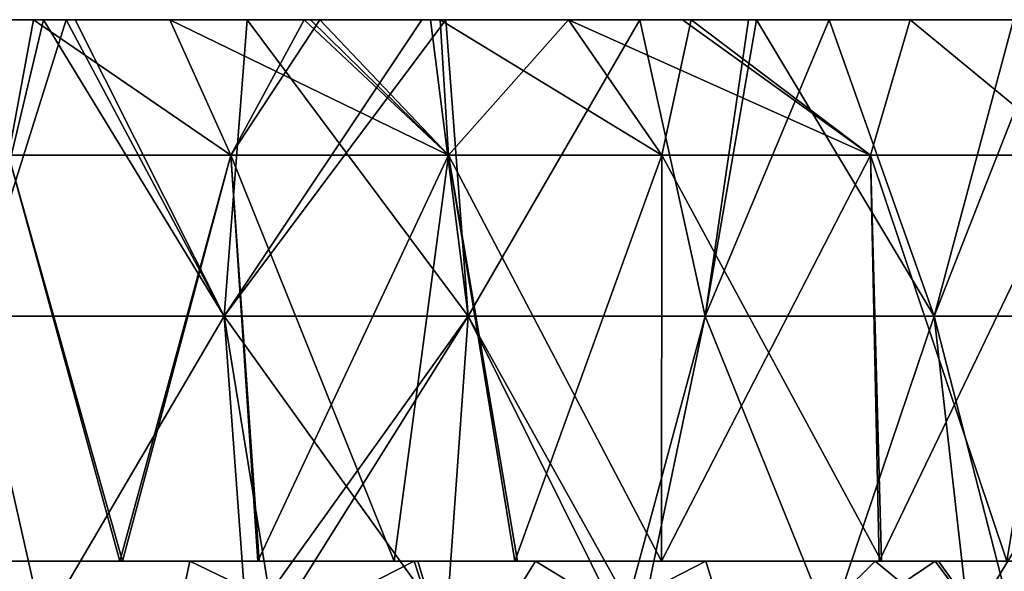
# Model space of a CAD drawing. Header units: inches. Extents: x -3.56 to 3.56, y -0.38 to 0.62.
# Tile 212 of 256: x 1.82 to 2.05, y 0.5 to 0.62. Entities that reach past the tile are written whole.
import ezdxf

# ---------------------------------------------------------------- set-up
doc = ezdxf.new("R2010")
doc.units = ezdxf.units.IN
doc.header["$LTSCALE"] = 65.185185
doc.header["$MEASUREMENT"] = 0
for name, color, linetype in [('1', 7, 'CONTINUOUS'), ('16', 7, 'CONTINUOUS'), ('17', 7, 'CONTINUOUS'), ('2', 7, 'CONTINUOUS'), ('3', 7, 'CONTINUOUS'), ('4', 7, 'CONTINUOUS'), ('5', 7, 'CONTINUOUS'), ('6', 7, 'CONTINUOUS'), ('7', 7, 'CONTINUOUS')]:
    doc.layers.add(name, color=color, linetype=linetype)

msp = doc.modelspace()

# ---------------------------------------------------------------- linework, layer by layer
at = {"layer": '1', "color": 13, "linetype": 'Continuous', "true_color": 0xd67263}
for points in [[(1.75062, 0.5, -2.60287), (1.75725, 0.5, -2.52279), (1.82631, 0.5, -2.60287), (1.75062, 0.5, -2.60287)], [(1.75062, 0.5, -2.60287), (1.82631, 0.5, -2.60287), (1.8035, 0.5, -2.68295), (1.75062, 0.5, -2.60287)], [(1.7515, 0.5, 2.60233), (1.80444, 0.5, 2.68241), (1.82716, 0.5, 2.60233), (1.7515, 0.5, 2.60233)], [(1.7515, 0.5, 2.60233), (1.82716, 0.5, 2.60233), (1.75808, 0.5, 2.52225), (1.7515, 0.5, 2.60233)], [(1.83476, 0.5, 2.84257), (1.75674, 0.5, 2.84257), (1.80457, 0.5, 2.92265), (1.83476, 0.5, 2.84257)], [(1.75674, 0.5, 2.84257), (1.83476, 0.5, 2.84257), (1.79036, 0.5, 2.76249), (1.75674, 0.5, 2.84257)], [(1.75725, 0.5, -2.52279), (1.82373, 0.5, -2.44271), (1.83303, 0.5, -2.52279), (1.75725, 0.5, -2.52279)], [(1.75725, 0.5, -2.52279), (1.83303, 0.5, -2.52279), (1.82631, 0.5, -2.60287), (1.75725, 0.5, -2.52279)], [(1.75808, 0.5, 2.52225), (1.82716, 0.5, 2.60233), (1.83383, 0.5, 2.52225), (1.75808, 0.5, 2.52225)], [(1.75808, 0.5, 2.52225), (1.83383, 0.5, 2.52225), (1.82448, 0.5, 2.44217), (1.75808, 0.5, 2.52225)], [(1.83714, 0.5, -3.00327), (1.78422, 0.5, -3.08347), (1.75864, 0.5, -3.00327), (1.83714, 0.5, -3.00327)], [(1.83714, 0.5, -3.00327), (1.75864, 0.5, -3.00327), (1.80025, 0.5, -2.92319), (1.83714, 0.5, -3.00327)], [(1.83992, 0.5, 3.00273), (1.80457, 0.5, 2.92265), (1.76333, 0.5, 3.00273), (1.83992, 0.5, 3.00273)], [(1.83992, 0.5, 3.00273), (1.76333, 0.5, 3.00273), (1.79925, 0.5, 3.07473), (1.83992, 0.5, 3.00273)], [(1.77155, 0.5, -2.84311), (1.78932, 0.5, -2.76303), (1.84647, 0.5, -2.84311), (1.77155, 0.5, -2.84311)], [(1.77155, 0.5, -2.84311), (1.84647, 0.5, -2.84311), (1.80025, 0.5, -2.92319), (1.77155, 0.5, -2.84311)], [(1.79925, 0.5, -3.07473), (1.78422, 0.5, -3.08347), (1.83714, 0.5, -3.00327), (1.79925, 0.5, -3.07473)], [(1.78932, 0.5, -2.76303), (1.8035, 0.5, -2.68295), (1.86589, 0.5, -2.76303), (1.78932, 0.5, -2.76303)], [(1.78932, 0.5, -2.76303), (1.86589, 0.5, -2.76303), (1.84647, 0.5, -2.84311), (1.78932, 0.5, -2.76303)], [(1.79036, 0.5, 2.76249), (1.83476, 0.5, 2.84257), (1.86687, 0.5, 2.76249), (1.79036, 0.5, 2.76249)], [(1.79036, 0.5, 2.76249), (1.86687, 0.5, 2.76249), (1.80444, 0.5, 2.68241), (1.79036, 0.5, 2.76249)], [(1.79606, 0.5, -2.36263), (1.82343, 0.5, -2.28255), (1.87516, 0.5, -2.36263), (1.79606, 0.5, -2.36263)], [(1.79606, 0.5, -2.36263), (1.87516, 0.5, -2.36263), (1.82373, 0.5, -2.44271), (1.79606, 0.5, -2.36263)], [(1.7968, 0.5, 2.36209), (1.82448, 0.5, 2.44217), (1.87588, 0.5, 2.36209), (1.7968, 0.5, 2.36209)], [(1.7968, 0.5, 2.36209), (1.87588, 0.5, 2.36209), (1.82411, 0.5, 2.28201), (1.7968, 0.5, 2.36209)], [(1.86409, 0.5, -3.03587), (1.79925, 0.5, -3.07473), (1.83714, 0.5, -3.00327), (1.86409, 0.5, -3.03587)], [(1.86409, 0.5, 3.03587), (1.83992, 0.5, 3.00273), (1.79925, 0.5, 3.07473), (1.86409, 0.5, 3.03587)], [(1.84647, 0.5, -2.84311), (1.87881, 0.5, -2.92319), (1.80025, 0.5, -2.92319), (1.84647, 0.5, -2.84311)], [(1.87881, 0.5, -2.92319), (1.83714, 0.5, -3.00327), (1.80025, 0.5, -2.92319), (1.87881, 0.5, -2.92319)], [(1.8035, 0.5, -2.68295), (1.82631, 0.5, -2.60287), (1.88062, 0.5, -2.68295), (1.8035, 0.5, -2.68295)], [(1.8035, 0.5, -2.68295), (1.88062, 0.5, -2.68295), (1.86589, 0.5, -2.76303), (1.8035, 0.5, -2.68295)], [(1.80444, 0.5, 2.68241), (1.86687, 0.5, 2.76249), (1.88151, 0.5, 2.68241), (1.80444, 0.5, 2.68241)], [(1.80444, 0.5, 2.68241), (1.88151, 0.5, 2.68241), (1.82716, 0.5, 2.60233), (1.80444, 0.5, 2.68241)], [(1.88194, 0.5, 2.92265), (1.83476, 0.5, 2.84257), (1.80457, 0.5, 2.92265), (1.88194, 0.5, 2.92265)], [(1.88194, 0.5, 2.92265), (1.80457, 0.5, 2.92265), (1.83992, 0.5, 3.00273), (1.88194, 0.5, 2.92265)], [(1.81578, 0.5, -2.22901), (1.84789, 0.5, -2.20247), (1.82343, 0.5, -2.28255), (1.81578, 0.5, -2.22901)], [(1.81611, 0.5, 2.22875), (1.82411, 0.5, 2.28201), (1.84853, 0.5, 2.20194), (1.81611, 0.5, 2.22875)], [(1.82343, 0.5, -2.28255), (1.84789, 0.5, -2.20247), (1.89938, 0.5, -2.28255), (1.82343, 0.5, -2.28255)], [(1.82343, 0.5, -2.28255), (1.89938, 0.5, -2.28255), (1.87516, 0.5, -2.36263), (1.82343, 0.5, -2.28255)], [(1.82373, 0.5, -2.44271), (1.87516, 0.5, -2.36263), (1.90067, 0.5, -2.44271), (1.82373, 0.5, -2.44271)], [(1.82373, 0.5, -2.44271), (1.90067, 0.5, -2.44271), (1.83303, 0.5, -2.52279), (1.82373, 0.5, -2.44271)], [(1.82411, 0.5, 2.28201), (1.87588, 0.5, 2.36209), (1.90004, 0.5, 2.28201), (1.82411, 0.5, 2.28201)], [(1.82411, 0.5, 2.28201), (1.90004, 0.5, 2.28201), (1.84853, 0.5, 2.20194), (1.82411, 0.5, 2.28201)], [(1.82448, 0.5, 2.44217), (1.83383, 0.5, 2.52225), (1.9014, 0.5, 2.44217), (1.82448, 0.5, 2.44217)], [(1.82448, 0.5, 2.44217), (1.9014, 0.5, 2.44217), (1.87588, 0.5, 2.36209), (1.82448, 0.5, 2.44217)], [(1.82631, 0.5, -2.60287), (1.83303, 0.5, -2.52279), (1.90201, 0.5, -2.60287), (1.82631, 0.5, -2.60287)], [(1.82631, 0.5, -2.60287), (1.90201, 0.5, -2.60287), (1.88062, 0.5, -2.68295), (1.82631, 0.5, -2.60287)], [(1.82716, 0.5, 2.60233), (1.88151, 0.5, 2.68241), (1.90282, 0.5, 2.60233), (1.82716, 0.5, 2.60233)], [(1.82716, 0.5, 2.60233), (1.90282, 0.5, 2.60233), (1.83383, 0.5, 2.52225), (1.82716, 0.5, 2.60233)], [(1.83303, 0.5, -2.52279), (1.90067, 0.5, -2.44271), (1.9088, 0.5, -2.52279), (1.83303, 0.5, -2.52279)], [(1.83303, 0.5, -2.52279), (1.9088, 0.5, -2.52279), (1.90201, 0.5, -2.60287), (1.83303, 0.5, -2.52279)], [(1.83383, 0.5, 2.52225), (1.90282, 0.5, 2.60233), (1.90957, 0.5, 2.52225), (1.83383, 0.5, 2.52225)], [(1.83383, 0.5, 2.52225), (1.90957, 0.5, 2.52225), (1.9014, 0.5, 2.44217), (1.83383, 0.5, 2.52225)], [(1.91278, 0.5, 2.84257), (1.83476, 0.5, 2.84257), (1.88194, 0.5, 2.92265), (1.91278, 0.5, 2.84257)], [(1.83476, 0.5, 2.84257), (1.91278, 0.5, 2.84257), (1.86687, 0.5, 2.76249), (1.83476, 0.5, 2.84257)], [(1.91583, 0.5, -3.0035), (1.86409, 0.5, -3.03587), (1.83714, 0.5, -3.00327), (1.91583, 0.5, -3.0035)], [(1.91583, 0.5, -3.0035), (1.83714, 0.5, -3.00327), (1.87881, 0.5, -2.92319), (1.91583, 0.5, -3.0035)], [(1.91668, 0.5, 3.00295), (1.88194, 0.5, 2.92265), (1.83992, 0.5, 3.00273), (1.91668, 0.5, 3.00295)], [(1.91668, 0.5, 3.00295), (1.83992, 0.5, 3.00273), (1.86409, 0.5, 3.03587), (1.91668, 0.5, 3.00295)], [(1.84647, 0.5, -2.84311), (1.86589, 0.5, -2.76303), (1.92138, 0.5, -2.84311), (1.84647, 0.5, -2.84311)], [(1.84647, 0.5, -2.84311), (1.92138, 0.5, -2.84311), (1.87881, 0.5, -2.92319), (1.84647, 0.5, -2.84311)], [(1.84789, 0.5, -2.20247), (1.87976, 0.5, -2.17534), (1.92724, 0.5, -2.20247), (1.84789, 0.5, -2.20247)], [(1.84789, 0.5, -2.20247), (1.92724, 0.5, -2.20247), (1.89938, 0.5, -2.28255), (1.84789, 0.5, -2.20247)], [(1.84853, 0.5, 2.20194), (1.90004, 0.5, 2.28201), (1.92786, 0.5, 2.20193), (1.84853, 0.5, 2.20194)], [(1.84853, 0.5, 2.20194), (1.92786, 0.5, 2.20193), (1.88008, 0.5, 2.17507), (1.84853, 0.5, 2.20194)], [(1.86589, 0.5, -2.76303), (1.88062, 0.5, -2.68295), (1.94247, 0.5, -2.76303), (1.86589, 0.5, -2.76303)], [(1.86589, 0.5, -2.76303), (1.94247, 0.5, -2.76303), (1.92138, 0.5, -2.84311), (1.86589, 0.5, -2.76303)], [(1.86687, 0.5, 2.76249), (1.91278, 0.5, 2.84257), (1.94339, 0.5, 2.76249), (1.86687, 0.5, 2.76249)], [(1.86687, 0.5, 2.76249), (1.94339, 0.5, 2.76249), (1.88151, 0.5, 2.68241), (1.86687, 0.5, 2.76249)], [(1.87516, 0.5, -2.36263), (1.89938, 0.5, -2.28255), (1.95426, 0.5, -2.36263), (1.87516, 0.5, -2.36263)], [(1.87516, 0.5, -2.36263), (1.95426, 0.5, -2.36263), (1.90067, 0.5, -2.44271), (1.87516, 0.5, -2.36263)], [(1.87588, 0.5, 2.36209), (1.9014, 0.5, 2.44217), (1.95495, 0.5, 2.36209), (1.87588, 0.5, 2.36209)], [(1.87588, 0.5, 2.36209), (1.95495, 0.5, 2.36209), (1.90004, 0.5, 2.28201), (1.87588, 0.5, 2.36209)], [(1.92138, 0.5, -2.84311), (1.95736, 0.5, -2.92319), (1.87881, 0.5, -2.92319), (1.92138, 0.5, -2.84311)], [(1.95736, 0.5, -2.92319), (1.91583, 0.5, -3.0035), (1.87881, 0.5, -2.92319), (1.95736, 0.5, -2.92319)], [(1.87976, 0.5, -2.17534), (1.91121, 0.5, -2.14776), (1.92724, 0.5, -2.20247), (1.87976, 0.5, -2.17534)], [(1.88008, 0.5, 2.17507), (1.92786, 0.5, 2.20193), (1.91121, 0.5, 2.14776), (1.88008, 0.5, 2.17507)], [(1.88062, 0.5, -2.68295), (1.90201, 0.5, -2.60287), (1.95774, 0.5, -2.68295), (1.88062, 0.5, -2.68295)], [(1.88062, 0.5, -2.68295), (1.95774, 0.5, -2.68295), (1.94247, 0.5, -2.76303), (1.88062, 0.5, -2.68295)], [(1.88151, 0.5, 2.68241), (1.94339, 0.5, 2.76249), (1.95859, 0.5, 2.68241), (1.88151, 0.5, 2.68241)], [(1.88151, 0.5, 2.68241), (1.95859, 0.5, 2.68241), (1.90282, 0.5, 2.60233), (1.88151, 0.5, 2.68241)], [(1.95931, 0.5, 2.92265), (1.91278, 0.5, 2.84257), (1.88194, 0.5, 2.92265), (1.95931, 0.5, 2.92265)], [(1.95931, 0.5, 2.92265), (1.88194, 0.5, 2.92265), (1.94379, 0.5, 2.98548), (1.95931, 0.5, 2.92265)], [(1.94379, 0.5, 2.98548), (1.88194, 0.5, 2.92265), (1.91668, 0.5, 3.00295), (1.94379, 0.5, 2.98548)], [(1.89938, 0.5, -2.28255), (1.92724, 0.5, -2.20247), (1.97532, 0.5, -2.28255), (1.89938, 0.5, -2.28255)], [(1.89938, 0.5, -2.28255), (1.97532, 0.5, -2.28255), (1.95426, 0.5, -2.36263), (1.89938, 0.5, -2.28255)], [(1.90004, 0.5, 2.28201), (1.95495, 0.5, 2.36209), (1.97596, 0.5, 2.28201), (1.90004, 0.5, 2.28201)], [(1.90004, 0.5, 2.28201), (1.97596, 0.5, 2.28201), (1.92786, 0.5, 2.20193), (1.90004, 0.5, 2.28201)], [(1.90067, 0.5, -2.44271), (1.95426, 0.5, -2.36263), (1.97761, 0.5, -2.44271), (1.90067, 0.5, -2.44271)], [(1.90067, 0.5, -2.44271), (1.97761, 0.5, -2.44271), (1.9088, 0.5, -2.52279), (1.90067, 0.5, -2.44271)], [(1.9014, 0.5, 2.44217), (1.90957, 0.5, 2.52225), (1.97831, 0.5, 2.44217), (1.9014, 0.5, 2.44217)], [(1.9014, 0.5, 2.44217), (1.97831, 0.5, 2.44217), (1.95495, 0.5, 2.36209), (1.9014, 0.5, 2.44217)], [(1.90201, 0.5, -2.60287), (1.9088, 0.5, -2.52279), (1.97771, 0.5, -2.60287), (1.90201, 0.5, -2.60287)], [(1.90201, 0.5, -2.60287), (1.97771, 0.5, -2.60287), (1.95774, 0.5, -2.68295), (1.90201, 0.5, -2.60287)], [(1.90282, 0.5, 2.60233), (1.95859, 0.5, 2.68241), (1.97849, 0.5, 2.60233), (1.90282, 0.5, 2.60233)], [(1.90282, 0.5, 2.60233), (1.97849, 0.5, 2.60233), (1.90957, 0.5, 2.52225), (1.90282, 0.5, 2.60233)], [(1.9088, 0.5, -2.52279), (1.97761, 0.5, -2.44271), (1.98458, 0.5, -2.52279), (1.9088, 0.5, -2.52279)], [(1.9088, 0.5, -2.52279), (1.98458, 0.5, -2.52279), (1.97771, 0.5, -2.60287), (1.9088, 0.5, -2.52279)], [(1.90957, 0.5, 2.52225), (1.97849, 0.5, 2.60233), (1.98532, 0.5, 2.52225), (1.90957, 0.5, 2.52225)], [(1.90957, 0.5, 2.52225), (1.98532, 0.5, 2.52225), (1.97831, 0.5, 2.44217), (1.90957, 0.5, 2.52225)], [(1.91121, 0.5, -2.14776), (1.93907, 0.5, -2.12263), (1.92724, 0.5, -2.20247), (1.91121, 0.5, -2.14776)], [(1.91121, 0.5, 2.14776), (1.92786, 0.5, 2.20193), (1.93966, 0.5, 2.12209), (1.91121, 0.5, 2.14776)], [(1.9908, 0.5, 2.84257), (1.91278, 0.5, 2.84257), (1.95931, 0.5, 2.92265), (1.9908, 0.5, 2.84257)], [(1.91278, 0.5, 2.84257), (1.9908, 0.5, 2.84257), (1.94339, 0.5, 2.76249), (1.91278, 0.5, 2.84257)], [(1.94379, 0.5, -2.98548), (1.91583, 0.5, -3.0035), (1.95736, 0.5, -2.92319), (1.94379, 0.5, -2.98548)], [(1.92138, 0.5, -2.84311), (1.94247, 0.5, -2.76303), (1.9963, 0.5, -2.84311), (1.92138, 0.5, -2.84311)], [(1.92138, 0.5, -2.84311), (1.9963, 0.5, -2.84311), (1.95736, 0.5, -2.92319), (1.92138, 0.5, -2.84311)], [(1.92724, 0.5, -2.20247), (1.93907, 0.5, -2.12263), (2.00659, 0.5, -2.20247), (1.92724, 0.5, -2.20247)], [(1.92724, 0.5, -2.20247), (2.00659, 0.5, -2.20247), (1.97532, 0.5, -2.28255), (1.92724, 0.5, -2.20247)], [(1.92786, 0.5, 2.20193), (1.97596, 0.5, 2.28201), (2.00718, 0.5, 2.20193), (1.92786, 0.5, 2.20193)], [(1.92786, 0.5, 2.20193), (2.00718, 0.5, 2.20193), (1.93966, 0.5, 2.12209), (1.92786, 0.5, 2.20193)], [(1.93907, 0.5, -2.12263), (1.97285, 0.5, -2.09127), (2.01572, 0.5, -2.12239), (1.93907, 0.5, -2.12263)], [(1.93907, 0.5, -2.12263), (2.01572, 0.5, -2.12239), (2.00659, 0.5, -2.20247), (1.93907, 0.5, -2.12263)], [(1.93966, 0.5, 2.12209), (2.00718, 0.5, 2.20193), (2.01629, 0.5, 2.12185), (1.93966, 0.5, 2.12209)], [(1.93966, 0.5, 2.12209), (2.01629, 0.5, 2.12185), (1.97285, 0.5, 2.09127), (1.93966, 0.5, 2.12209)], [(1.94247, 0.5, -2.76303), (1.95774, 0.5, -2.68295), (2.01904, 0.5, -2.76303), (1.94247, 0.5, -2.76303)], [(1.94247, 0.5, -2.76303), (2.01904, 0.5, -2.76303), (1.9963, 0.5, -2.84311), (1.94247, 0.5, -2.76303)], [(1.94339, 0.5, 2.76249), (1.9908, 0.5, 2.84257), (2.0199, 0.5, 2.76249), (1.94339, 0.5, 2.76249)], [(1.94339, 0.5, 2.76249), (2.0199, 0.5, 2.76249), (1.95859, 0.5, 2.68241), (1.94339, 0.5, 2.76249)], [(1.98313, 0.5, 2.95949), (1.95931, 0.5, 2.92265), (1.94379, 0.5, 2.98548), (1.98313, 0.5, 2.95949)], [(1.98313, 0.5, -2.95949), (1.94379, 0.5, -2.98548), (1.95736, 0.5, -2.92319), (1.98313, 0.5, -2.95949)], [(1.95426, 0.5, -2.36263), (1.97532, 0.5, -2.28255), (2.03336, 0.5, -2.36263), (1.95426, 0.5, -2.36263)], [(1.95426, 0.5, -2.36263), (2.03336, 0.5, -2.36263), (1.97761, 0.5, -2.44271), (1.95426, 0.5, -2.36263)], [(1.95495, 0.5, 2.36209), (1.97831, 0.5, 2.44217), (2.03403, 0.5, 2.36209), (1.95495, 0.5, 2.36209)], [(1.95495, 0.5, 2.36209), (2.03403, 0.5, 2.36209), (1.97596, 0.5, 2.28201), (1.95495, 0.5, 2.36209)], [(1.9963, 0.5, -2.84311), (2.03601, 0.5, -2.92334), (1.95736, 0.5, -2.92319), (1.9963, 0.5, -2.84311)], [(2.03601, 0.5, -2.92334), (1.98313, 0.5, -2.95949), (1.95736, 0.5, -2.92319), (2.03601, 0.5, -2.92334)], [(1.95774, 0.5, -2.68295), (1.97771, 0.5, -2.60287), (2.03486, 0.5, -2.68295), (1.95774, 0.5, -2.68295)], [(1.95774, 0.5, -2.68295), (2.03486, 0.5, -2.68295), (2.01904, 0.5, -2.76303), (1.95774, 0.5, -2.68295)], [(1.95859, 0.5, 2.68241), (2.0199, 0.5, 2.76249), (2.03566, 0.5, 2.68241), (1.95859, 0.5, 2.68241)], [(1.95859, 0.5, 2.68241), (2.03566, 0.5, 2.68241), (1.97849, 0.5, 2.60233), (1.95859, 0.5, 2.68241)], [(2.03678, 0.5, 2.92281), (1.9908, 0.5, 2.84257), (1.95931, 0.5, 2.92265), (2.03678, 0.5, 2.92281)], [(2.03678, 0.5, 2.92281), (1.95931, 0.5, 2.92265), (2.02217, 0.5, 2.93294), (2.03678, 0.5, 2.92281)], [(2.02217, 0.5, 2.93294), (1.95931, 0.5, 2.92265), (1.98313, 0.5, 2.95949), (2.02217, 0.5, 2.93294)], [(1.97285, 0.5, -2.09127), (2.0231, 0.5, -2.04267), (2.01572, 0.5, -2.12239), (1.97285, 0.5, -2.09127)], [(1.97285, 0.5, 2.09127), (2.01629, 0.5, 2.12185), (2.02365, 0.5, 2.04213), (1.97285, 0.5, 2.09127)], [(1.97532, 0.5, -2.28255), (2.00659, 0.5, -2.20247), (2.05127, 0.5, -2.28255), (1.97532, 0.5, -2.28255)], [(1.97532, 0.5, -2.28255), (2.05127, 0.5, -2.28255), (2.03336, 0.5, -2.36263), (1.97532, 0.5, -2.28255)], [(1.97596, 0.5, 2.28201), (2.03403, 0.5, 2.36209), (2.05189, 0.5, 2.28201), (1.97596, 0.5, 2.28201)], [(1.97596, 0.5, 2.28201), (2.05189, 0.5, 2.28201), (2.00718, 0.5, 2.20193), (1.97596, 0.5, 2.28201)], [(1.97761, 0.5, -2.44271), (2.03336, 0.5, -2.36263), (2.05455, 0.5, -2.44271), (1.97761, 0.5, -2.44271)], [(1.97761, 0.5, -2.44271), (2.05455, 0.5, -2.44271), (1.98458, 0.5, -2.52279), (1.97761, 0.5, -2.44271)], [(1.97771, 0.5, -2.60287), (1.98458, 0.5, -2.52279), (2.05341, 0.5, -2.60287), (1.97771, 0.5, -2.60287)], [(1.97771, 0.5, -2.60287), (2.05341, 0.5, -2.60287), (2.03486, 0.5, -2.68295), (1.97771, 0.5, -2.60287)], [(1.97831, 0.5, 2.44217), (1.98532, 0.5, 2.52225), (2.05523, 0.5, 2.44217), (1.97831, 0.5, 2.44217)], [(1.97831, 0.5, 2.44217), (2.05523, 0.5, 2.44217), (2.03403, 0.5, 2.36209), (1.97831, 0.5, 2.44217)], [(1.97849, 0.5, 2.60233), (2.03566, 0.5, 2.68241), (2.05415, 0.5, 2.60233), (1.97849, 0.5, 2.60233)], [(1.97849, 0.5, 2.60233), (2.05415, 0.5, 2.60233), (1.98532, 0.5, 2.52225), (1.97849, 0.5, 2.60233)], [(2.02217, 0.5, -2.93294), (1.98313, 0.5, -2.95949), (2.03601, 0.5, -2.92334), (2.02217, 0.5, -2.93294)], [(1.98458, 0.5, -2.52279), (2.05455, 0.5, -2.44271), (2.06035, 0.5, -2.52279), (1.98458, 0.5, -2.52279)], [(1.98458, 0.5, -2.52279), (2.06035, 0.5, -2.52279), (2.05341, 0.5, -2.60287), (1.98458, 0.5, -2.52279)], [(1.98532, 0.5, 2.52225), (2.05415, 0.5, 2.60233), (2.06107, 0.5, 2.52225), (1.98532, 0.5, 2.52225)], [(1.98532, 0.5, 2.52225), (2.06107, 0.5, 2.52225), (2.05523, 0.5, 2.44217), (1.98532, 0.5, 2.52225)], [(2.06882, 0.5, 2.84257), (1.9908, 0.5, 2.84257), (2.03678, 0.5, 2.92281), (2.06882, 0.5, 2.84257)], [(1.9908, 0.5, 2.84257), (2.06882, 0.5, 2.84257), (2.0199, 0.5, 2.76249), (1.9908, 0.5, 2.84257)], [(1.9963, 0.5, -2.84311), (2.01904, 0.5, -2.76303), (2.07121, 0.5, -2.84311), (1.9963, 0.5, -2.84311)], [(1.9963, 0.5, -2.84311), (2.07121, 0.5, -2.84311), (2.03601, 0.5, -2.92334), (1.9963, 0.5, -2.84311)], [(2.00659, 0.5, -2.20247), (2.01572, 0.5, -2.12239), (2.08593, 0.5, -2.20247), (2.00659, 0.5, -2.20247)], [(2.00659, 0.5, -2.20247), (2.08593, 0.5, -2.20247), (2.05127, 0.5, -2.28255), (2.00659, 0.5, -2.20247)], [(2.00718, 0.5, 2.20193), (2.05189, 0.5, 2.28201), (2.08651, 0.5, 2.20193), (2.00718, 0.5, 2.20193)], [(2.00718, 0.5, 2.20193), (2.08651, 0.5, 2.20193), (2.01629, 0.5, 2.12185), (2.00718, 0.5, 2.20193)], [(2.01572, 0.5, -2.12239), (2.0231, 0.5, -2.04267), (2.09255, 0.5, -2.12239), (2.01572, 0.5, -2.12239)], [(2.01572, 0.5, -2.12239), (2.09255, 0.5, -2.12239), (2.08593, 0.5, -2.20247), (2.01572, 0.5, -2.12239)], [(2.01629, 0.5, 2.12185), (2.08651, 0.5, 2.20193), (2.0931, 0.5, 2.12185), (2.01629, 0.5, 2.12185)], [(2.01629, 0.5, 2.12185), (2.0931, 0.5, 2.12185), (2.02365, 0.5, 2.04213), (2.01629, 0.5, 2.12185)], [(2.01904, 0.5, -2.76303), (2.03486, 0.5, -2.68295), (2.09562, 0.5, -2.76303), (2.01904, 0.5, -2.76303)], [(2.01904, 0.5, -2.76303), (2.09562, 0.5, -2.76303), (2.07121, 0.5, -2.84311), (2.01904, 0.5, -2.76303)], [(2.0199, 0.5, 2.76249), (2.06882, 0.5, 2.84257), (2.09641, 0.5, 2.76249), (2.0199, 0.5, 2.76249)], [(2.0199, 0.5, 2.76249), (2.09641, 0.5, 2.76249), (2.03566, 0.5, 2.68241), (2.0199, 0.5, 2.76249)], [(2.0231, 0.5, -2.04267), (2.05256, 0.5, -2.01307), (2.09738, 0.5, -2.04231), (2.0231, 0.5, -2.04267)], [(2.0231, 0.5, -2.04267), (2.09738, 0.5, -2.04231), (2.09255, 0.5, -2.12239), (2.0231, 0.5, -2.04267)], [(2.02365, 0.5, 2.04213), (2.0931, 0.5, 2.12185), (2.09792, 0.5, 2.04177), (2.02365, 0.5, 2.04213)], [(2.02365, 0.5, 2.04213), (2.09792, 0.5, 2.04177), (2.05256, 0.5, 2.01307), (2.02365, 0.5, 2.04213)], [(2.03336, 0.5, -2.36263), (2.05127, 0.5, -2.28255), (2.11246, 0.5, -2.36263), (2.03336, 0.5, -2.36263)], [(2.03336, 0.5, -2.36263), (2.11246, 0.5, -2.36263), (2.05455, 0.5, -2.44271), (2.03336, 0.5, -2.36263)], [(2.03403, 0.5, 2.36209), (2.05523, 0.5, 2.44217), (2.1131, 0.5, 2.36209), (2.03403, 0.5, 2.36209)], [(2.03403, 0.5, 2.36209), (2.1131, 0.5, 2.36209), (2.05189, 0.5, 2.28201), (2.03403, 0.5, 2.36209)], [(2.03486, 0.5, -2.68295), (2.05341, 0.5, -2.60287), (2.11198, 0.5, -2.68295), (2.03486, 0.5, -2.68295)], [(2.03486, 0.5, -2.68295), (2.11198, 0.5, -2.68295), (2.09562, 0.5, -2.76303), (2.03486, 0.5, -2.68295)], [(2.03566, 0.5, 2.68241), (2.09641, 0.5, 2.76249), (2.11273, 0.5, 2.68241), (2.03566, 0.5, 2.68241)], [(2.03566, 0.5, 2.68241), (2.11273, 0.5, 2.68241), (2.05415, 0.5, 2.60233), (2.03566, 0.5, 2.68241)], [(2.03601, 0.5, -2.92334), (2.07121, 0.5, -2.84311), (2.09929, 0.5, -2.87823), (2.03601, 0.5, -2.92334)], [(2.09929, 0.5, 2.87823), (2.06882, 0.5, 2.84257), (2.03678, 0.5, 2.92281), (2.09929, 0.5, 2.87823)], [(2.05127, 0.5, -2.28255), (2.08593, 0.5, -2.20247), (2.12721, 0.5, -2.28255), (2.05127, 0.5, -2.28255)], [(2.05127, 0.5, -2.28255), (2.12721, 0.5, -2.28255), (2.11246, 0.5, -2.36263), (2.05127, 0.5, -2.28255)], [(2.05189, 0.5, 2.28201), (2.1131, 0.5, 2.36209), (2.12781, 0.5, 2.28201), (2.05189, 0.5, 2.28201)], [(2.05189, 0.5, 2.28201), (2.12781, 0.5, 2.28201), (2.08651, 0.5, 2.20193), (2.05189, 0.5, 2.28201)]]:
    msp.add_3dface(points, dxfattribs=at)
at = {"layer": '16', "color": 13, "linetype": 'Continuous', "true_color": 0xd67263}
for points in [[(1.80016, 0.625, -2.20142), (1.82802, 0.625, -2.17836), (1.82228, 0.59375, -2.22372), (1.80016, 0.625, -2.20142)], [(1.82802, 0.625, -2.17836), (1.87353, 0.59375, -2.18072), (1.82228, 0.59375, -2.22372), (1.82802, 0.625, -2.17836)], [(1.82802, 0.625, -2.17836), (1.85944, 0.625, -2.1516), (1.87353, 0.59375, -2.18072), (1.82802, 0.625, -2.17836)], [(1.85944, 0.625, -2.1516), (1.89045, 0.625, -2.1244), (1.87353, 0.59375, -2.18072), (1.85944, 0.625, -2.1516)], [(1.89045, 0.625, -2.1244), (1.89406, 0.625, -2.12118), (1.87353, 0.59375, -2.18072), (1.89045, 0.625, -2.1244)], [(1.89406, 0.625, -2.12118), (1.92376, 0.59375, -2.13653), (1.87353, 0.59375, -2.18072), (1.89406, 0.625, -2.12118)], [(1.89406, 0.625, -2.12118), (1.95141, 0.625, -2.06852), (1.92376, 0.59375, -2.13653), (1.89406, 0.625, -2.12118)], [(1.95141, 0.625, -2.06852), (1.97296, 0.59375, -2.09119), (1.92376, 0.59375, -2.13653), (1.95141, 0.625, -2.06852)], [(1.95141, 0.625, -2.06852), (1.97975, 0.625, -2.04141), (1.97296, 0.59375, -2.09119), (1.95141, 0.625, -2.06852)], [(1.97975, 0.625, -2.04141), (2.02108, 0.59375, -2.04471), (1.97296, 0.59375, -2.09119), (1.97975, 0.625, -2.04141)], [(1.97975, 0.625, -2.04141), (2.03026, 0.625, -1.99118), (2.02108, 0.59375, -2.04471), (1.97975, 0.625, -2.04141)], [(2.03026, 0.625, -1.99118), (2.06811, 0.59375, -1.99713), (2.02108, 0.59375, -2.04471), (2.03026, 0.625, -1.99118)], [(2.03026, 0.625, -1.99118), (2.05915, 0.625, -1.96129), (2.06811, 0.59375, -1.99713), (2.03026, 0.625, -1.99118)]]:
    msp.add_3dface(points, dxfattribs=at)
at = {"layer": '17', "color": 13, "linetype": 'Continuous', "true_color": 0xd67263}
for points in [[(1.82802, 0.625, 2.17836), (1.79773, 0.625, 2.20341), (1.82228, 0.59375, 2.22372), (1.82802, 0.625, 2.17836)], [(1.82802, 0.625, 2.17836), (1.82228, 0.59375, 2.22372), (1.87353, 0.59375, 2.18072), (1.82802, 0.625, 2.17836)], [(1.85944, 0.625, 2.1516), (1.82802, 0.625, 2.17836), (1.87353, 0.59375, 2.18072), (1.85944, 0.625, 2.1516)], [(1.89045, 0.625, 2.1244), (1.85944, 0.625, 2.1516), (1.92376, 0.59375, 2.13653), (1.89045, 0.625, 2.1244)], [(1.85944, 0.625, 2.1516), (1.87353, 0.59375, 2.18072), (1.92376, 0.59375, 2.13653), (1.85944, 0.625, 2.1516)], [(1.89188, 0.625, 2.12313), (1.89045, 0.625, 2.1244), (1.92376, 0.59375, 2.13653), (1.89188, 0.625, 2.12313)], [(1.92182, 0.625, 2.09606), (1.89188, 0.625, 2.12313), (1.92376, 0.59375, 2.13653), (1.92182, 0.625, 2.09606)], [(1.95141, 0.625, 2.06852), (1.92182, 0.625, 2.09606), (1.97296, 0.59375, 2.09119), (1.95141, 0.625, 2.06852)], [(1.92182, 0.625, 2.09606), (1.92376, 0.59375, 2.13653), (1.97296, 0.59375, 2.09119), (1.92182, 0.625, 2.09606)], [(1.97772, 0.625, 2.04337), (1.95141, 0.625, 2.06852), (2.02108, 0.59375, 2.04471), (1.97772, 0.625, 2.04337)], [(1.95141, 0.625, 2.06852), (1.97296, 0.59375, 2.09119), (2.02108, 0.59375, 2.04471), (1.95141, 0.625, 2.06852)], [(2.03026, 0.625, 1.99118), (1.97772, 0.625, 2.04337), (2.02108, 0.59375, 2.04471), (2.03026, 0.625, 1.99118)], [(2.03026, 0.625, 1.99118), (2.02108, 0.59375, 2.04471), (2.06811, 0.59375, 1.99713), (2.03026, 0.625, 1.99118)], [(2.05727, 0.625, 1.96327), (2.03026, 0.625, 1.99118), (2.06811, 0.59375, 1.99713), (2.05727, 0.625, 1.96327)]]:
    msp.add_3dface(points, dxfattribs=at)
at = {"layer": '2', "color": 13, "linetype": 'Continuous', "true_color": 0xd67263}
for points in [[(1.79925, 0.5, -3.07473), (1.8578, 0.47038, -3.03973), (1.78917, 0.47038, -3.08063), (1.79925, 0.5, -3.07473)], [(1.79925, 0.5, 3.07473), (1.78917, 0.47038, 3.08063), (1.8578, 0.47038, 3.03973), (1.79925, 0.5, 3.07473)], [(1.79925, 0.5, -3.07473), (1.86409, 0.5, -3.03587), (1.8578, 0.47038, -3.03973), (1.79925, 0.5, -3.07473)], [(1.86409, 0.5, 3.03587), (1.79925, 0.5, 3.07473), (1.8578, 0.47038, 3.03973), (1.86409, 0.5, 3.03587)], [(1.86409, 0.5, -3.03587), (1.91583, 0.5, -3.0035), (1.8578, 0.47038, -3.03973), (1.86409, 0.5, -3.03587)], [(1.91583, 0.5, -3.0035), (1.9255, 0.47038, -2.99731), (1.8578, 0.47038, -3.03973), (1.91583, 0.5, -3.0035)], [(1.86409, 0.5, 3.03587), (1.8578, 0.47038, 3.03973), (1.9255, 0.47038, 2.99731), (1.86409, 0.5, 3.03587)], [(1.91668, 0.5, 3.00295), (1.86409, 0.5, 3.03587), (1.9255, 0.47038, 2.99731), (1.91668, 0.5, 3.00295)], [(1.91583, 0.5, -3.0035), (1.94379, 0.5, -2.98548), (1.9255, 0.47038, -2.99731), (1.91583, 0.5, -3.0035)], [(1.94379, 0.5, 2.98548), (1.91668, 0.5, 3.00295), (1.9255, 0.47038, 2.99731), (1.94379, 0.5, 2.98548)], [(1.94379, 0.5, -2.98548), (1.98313, 0.5, -2.95949), (1.9255, 0.47038, -2.99731), (1.94379, 0.5, -2.98548)], [(1.98313, 0.5, -2.95949), (1.99224, 0.47038, -2.95337), (1.9255, 0.47038, -2.99731), (1.98313, 0.5, -2.95949)], [(1.94379, 0.5, 2.98548), (1.9255, 0.47038, 2.99731), (1.99224, 0.47038, 2.95337), (1.94379, 0.5, 2.98548)], [(1.98313, 0.5, 2.95949), (1.94379, 0.5, 2.98548), (1.99224, 0.47038, 2.95337), (1.98313, 0.5, 2.95949)], [(1.98313, 0.5, -2.95949), (2.02217, 0.5, -2.93294), (1.99224, 0.47038, -2.95337), (1.98313, 0.5, -2.95949)], [(2.02217, 0.5, 2.93294), (1.98313, 0.5, 2.95949), (1.99224, 0.47038, 2.95337), (2.02217, 0.5, 2.93294)], [(2.02217, 0.5, -2.93294), (2.03601, 0.5, -2.92334), (1.99224, 0.47038, -2.95337), (2.02217, 0.5, -2.93294)], [(2.03601, 0.5, -2.92334), (2.05797, 0.47038, -2.90795), (1.99224, 0.47038, -2.95337), (2.03601, 0.5, -2.92334)], [(2.02217, 0.5, 2.93294), (1.99224, 0.47038, 2.95337), (2.05797, 0.47038, 2.90795), (2.02217, 0.5, 2.93294)], [(2.03678, 0.5, 2.92281), (2.02217, 0.5, 2.93294), (2.05797, 0.47038, 2.90795), (2.03678, 0.5, 2.92281)], [(2.03601, 0.5, -2.92334), (2.09929, 0.5, -2.87823), (2.05797, 0.47038, -2.90795), (2.03601, 0.5, -2.92334)], [(2.09929, 0.5, 2.87823), (2.03678, 0.5, 2.92281), (2.05797, 0.47038, 2.90795), (2.09929, 0.5, 2.87823)]]:
    msp.add_3dface(points, dxfattribs=at)
at = {"layer": '3', "color": 13, "linetype": 'Continuous', "true_color": 0xd67263}
for points in [[(1.78219, 0.625, -2.01153), (1.81402, 0.55657, -1.98293), (1.83034, 0.625, -1.96784), (1.78219, 0.625, -2.01153)], [(1.81402, 0.55657, -1.98293), (1.87198, 0.55657, -1.9283), (1.83034, 0.625, -1.96784), (1.81402, 0.55657, -1.98293)], [(1.83034, 0.625, -1.96784), (1.87198, 0.55657, -1.9283), (1.83763, 0.625, -1.96104), (1.83034, 0.625, -1.96784)], [(1.83763, 0.625, -1.96104), (1.87198, 0.55657, -1.9283), (1.87732, 0.625, -1.9231), (1.83763, 0.625, -1.96104)], [(1.87198, 0.55657, -1.9283), (1.9283, 0.55657, -1.87198), (1.87732, 0.625, -1.9231), (1.87198, 0.55657, -1.9283)], [(1.87732, 0.625, -1.9231), (1.9283, 0.55657, -1.87198), (1.91957, 0.625, -1.88093), (1.87732, 0.625, -1.9231)], [(1.91957, 0.625, -1.88093), (1.9283, 0.55657, -1.87198), (1.9231, 0.625, -1.87732), (1.91957, 0.625, -1.88093)], [(1.9231, 0.625, -1.87732), (1.9283, 0.55657, -1.87198), (1.96784, 0.625, -1.83034), (1.9231, 0.625, -1.87732)], [(1.9283, 0.55657, -1.87198), (1.98293, 0.55657, -1.81402), (1.96784, 0.625, -1.83034), (1.9283, 0.55657, -1.87198)], [(1.96784, 0.625, -1.83034), (1.98293, 0.55657, -1.81402), (1.99477, 0.625, -1.80094), (1.96784, 0.625, -1.83034)], [(1.98293, 0.55657, -1.81402), (2.03581, 0.55657, -1.75446), (1.99477, 0.625, -1.80094), (1.98293, 0.55657, -1.81402)], [(1.99477, 0.625, -1.80094), (2.03581, 0.55657, -1.75446), (2.01153, 0.625, -1.78219), (1.99477, 0.625, -1.80094)], [(2.01153, 0.625, -1.78219), (2.03581, 0.55657, -1.75446), (2.05409, 0.625, -1.73296), (2.01153, 0.625, -1.78219)], [(2.03581, 0.55657, -1.75446), (2.08691, 0.55657, -1.69336), (2.05409, 0.625, -1.73296), (2.03581, 0.55657, -1.75446)], [(1.8036, 0.48525, -1.9924), (1.83013, 0.48525, -1.96805), (1.81402, 0.55657, -1.98293), (1.8036, 0.48525, -1.9924)], [(1.81402, 0.55657, -1.98293), (1.83013, 0.48525, -1.96805), (1.87198, 0.55657, -1.9283), (1.81402, 0.55657, -1.98293)], [(1.83013, 0.48525, -1.96805), (1.87719, 0.48525, -1.92319), (1.87198, 0.55657, -1.9283), (1.83013, 0.48525, -1.96805)], [(1.88363, 0.48525, -1.91689), (1.92319, 0.48525, -1.87719), (1.87198, 0.55657, -1.9283), (1.88363, 0.48525, -1.91689)], [(1.87198, 0.55657, -1.9283), (1.92319, 0.48525, -1.87719), (1.9283, 0.55657, -1.87198), (1.87198, 0.55657, -1.9283)], [(1.87719, 0.48525, -1.92319), (1.88363, 0.48525, -1.91689), (1.87198, 0.55657, -1.9283), (1.87719, 0.48525, -1.92319)], [(1.92319, 0.48525, -1.87719), (1.96369, 0.48525, -1.8348), (1.9283, 0.55657, -1.87198), (1.92319, 0.48525, -1.87719)], [(1.96369, 0.48525, -1.8348), (1.96805, 0.48525, -1.83013), (1.9283, 0.55657, -1.87198), (1.96369, 0.48525, -1.8348)], [(1.9283, 0.55657, -1.87198), (1.96805, 0.48525, -1.83013), (1.98293, 0.55657, -1.81402), (1.9283, 0.55657, -1.87198)], [(1.96805, 0.48525, -1.83013), (2.01167, 0.48525, -1.78208), (1.98293, 0.55657, -1.81402), (1.96805, 0.48525, -1.83013)], [(1.98293, 0.55657, -1.81402), (2.01167, 0.48525, -1.78208), (2.03581, 0.55657, -1.75446), (1.98293, 0.55657, -1.81402)], [(2.01167, 0.48525, -1.78208), (2.04382, 0.48525, -1.74512), (2.03581, 0.55657, -1.75446), (2.01167, 0.48525, -1.78208)], [(2.04382, 0.48525, -1.74512), (2.05404, 0.48525, -1.73308), (2.03581, 0.55657, -1.75446), (2.04382, 0.48525, -1.74512)], [(2.03581, 0.55657, -1.75446), (2.05404, 0.48525, -1.73308), (2.08691, 0.55657, -1.69336), (2.03581, 0.55657, -1.75446)]]:
    msp.add_3dface(points, dxfattribs=at)
at = {"layer": '4', "color": 13, "linetype": 'Continuous', "true_color": 0xd67263}
for points in [[(1.83034, 0.625, 1.96784), (1.81402, 0.55657, 1.98293), (1.78219, 0.625, 2.01153), (1.83034, 0.625, 1.96784)], [(1.87198, 0.55657, 1.9283), (1.81402, 0.55657, 1.98293), (1.83554, 0.625, 1.963), (1.87198, 0.55657, 1.9283)], [(1.83554, 0.625, 1.963), (1.81402, 0.55657, 1.98293), (1.83034, 0.625, 1.96784), (1.83554, 0.625, 1.963)], [(1.87732, 0.625, 1.9231), (1.87198, 0.55657, 1.9283), (1.83554, 0.625, 1.963), (1.87732, 0.625, 1.9231)], [(1.9283, 0.55657, 1.87198), (1.87198, 0.55657, 1.9283), (1.9231, 0.625, 1.87732), (1.9283, 0.55657, 1.87198)], [(1.9231, 0.625, 1.87732), (1.87198, 0.55657, 1.9283), (1.91761, 0.625, 1.88293), (1.9231, 0.625, 1.87732)], [(1.91761, 0.625, 1.88293), (1.87198, 0.55657, 1.9283), (1.87732, 0.625, 1.9231), (1.91761, 0.625, 1.88293)], [(1.96784, 0.625, 1.83034), (1.9283, 0.55657, 1.87198), (1.9231, 0.625, 1.87732), (1.96784, 0.625, 1.83034)], [(1.98293, 0.55657, 1.81402), (1.9283, 0.55657, 1.87198), (1.96784, 0.625, 1.83034), (1.98293, 0.55657, 1.81402)], [(1.99298, 0.625, 1.80293), (1.98293, 0.55657, 1.81402), (1.96784, 0.625, 1.83034), (1.99298, 0.625, 1.80293)], [(2.03581, 0.55657, 1.75446), (1.98293, 0.55657, 1.81402), (2.01153, 0.625, 1.78219), (2.03581, 0.55657, 1.75446)], [(2.01153, 0.625, 1.78219), (1.98293, 0.55657, 1.81402), (1.99298, 0.625, 1.80293), (2.01153, 0.625, 1.78219)], [(2.05409, 0.625, 1.73296), (2.03581, 0.55657, 1.75446), (2.01153, 0.625, 1.78219), (2.05409, 0.625, 1.73296)], [(2.08691, 0.55657, 1.69336), (2.03581, 0.55657, 1.75446), (2.06263, 0.625, 1.72279), (2.08691, 0.55657, 1.69336)], [(2.06263, 0.625, 1.72279), (2.03581, 0.55657, 1.75446), (2.05409, 0.625, 1.73296), (2.06263, 0.625, 1.72279)], [(1.83013, 0.48525, 1.96805), (1.8036, 0.48525, 1.9924), (1.81402, 0.55657, 1.98293), (1.83013, 0.48525, 1.96805)], [(1.87198, 0.55657, 1.9283), (1.83013, 0.48525, 1.96805), (1.81402, 0.55657, 1.98293), (1.87198, 0.55657, 1.9283)], [(1.87719, 0.48525, 1.92319), (1.83013, 0.48525, 1.96805), (1.87198, 0.55657, 1.9283), (1.87719, 0.48525, 1.92319)], [(1.9283, 0.55657, 1.87198), (1.87719, 0.48525, 1.92319), (1.87198, 0.55657, 1.9283), (1.9283, 0.55657, 1.87198)], [(1.88363, 0.48525, 1.91689), (1.87719, 0.48525, 1.92319), (1.9283, 0.55657, 1.87198), (1.88363, 0.48525, 1.91689)], [(1.92319, 0.48525, 1.87719), (1.88363, 0.48525, 1.91689), (1.9283, 0.55657, 1.87198), (1.92319, 0.48525, 1.87719)], [(1.96369, 0.48525, 1.8348), (1.92319, 0.48525, 1.87719), (1.9283, 0.55657, 1.87198), (1.96369, 0.48525, 1.8348)], [(1.98293, 0.55657, 1.81402), (1.96369, 0.48525, 1.8348), (1.9283, 0.55657, 1.87198), (1.98293, 0.55657, 1.81402)], [(1.96805, 0.48525, 1.83013), (1.96369, 0.48525, 1.8348), (1.98293, 0.55657, 1.81402), (1.96805, 0.48525, 1.83013)], [(2.01167, 0.48525, 1.78208), (1.96805, 0.48525, 1.83013), (1.98293, 0.55657, 1.81402), (2.01167, 0.48525, 1.78208)], [(2.03581, 0.55657, 1.75446), (2.01167, 0.48525, 1.78208), (1.98293, 0.55657, 1.81402), (2.03581, 0.55657, 1.75446)], [(2.04382, 0.48525, 1.74512), (2.01167, 0.48525, 1.78208), (2.03581, 0.55657, 1.75446), (2.04382, 0.48525, 1.74512)], [(2.08691, 0.55657, 1.69336), (2.04382, 0.48525, 1.74512), (2.03581, 0.55657, 1.75446), (2.08691, 0.55657, 1.69336)], [(2.05404, 0.48525, 1.73308), (2.04382, 0.48525, 1.74512), (2.08691, 0.55657, 1.69336), (2.05404, 0.48525, 1.73308)]]:
    msp.add_3dface(points, dxfattribs=at)
at = {"layer": '5', "color": 13, "linetype": 'Continuous', "true_color": 0xd67263}
for points in [[(1.74816, 0.625, -2.04117), (1.78219, 0.625, -2.01153), (1.82517, 0.625, -2.04105), (1.74816, 0.625, -2.04117)], [(1.772, 0.625, -2.12113), (1.74816, 0.625, -2.04117), (1.82517, 0.625, -2.04105), (1.772, 0.625, -2.12113)], [(1.83076, 0.625, 2.12311), (1.82297, 0.625, 2.04303), (1.76965, 0.625, 2.12311), (1.83076, 0.625, 2.12311)], [(1.83076, 0.625, 2.12311), (1.76965, 0.625, 2.12311), (1.82802, 0.625, 2.17836), (1.83076, 0.625, 2.12311)], [(1.82802, 0.625, 2.17836), (1.76965, 0.625, 2.12311), (1.79773, 0.625, 2.20341), (1.82802, 0.625, 2.17836)], [(1.83301, 0.625, -2.12113), (1.80016, 0.625, -2.20142), (1.772, 0.625, -2.12113), (1.83301, 0.625, -2.12113)], [(1.83301, 0.625, -2.12113), (1.772, 0.625, -2.12113), (1.82517, 0.625, -2.04105), (1.83301, 0.625, -2.12113)], [(1.78219, 0.625, -2.01153), (1.83034, 0.625, -1.96784), (1.82517, 0.625, -2.04105), (1.78219, 0.625, -2.01153)], [(1.83034, 0.625, 1.96784), (1.78219, 0.625, 2.01153), (1.82297, 0.625, 2.04303), (1.83034, 0.625, 1.96784)], [(1.82802, 0.625, -2.17836), (1.80016, 0.625, -2.20142), (1.83301, 0.625, -2.12113), (1.82802, 0.625, -2.17836)], [(1.90019, 0.625, 2.04303), (1.83034, 0.625, 1.96784), (1.82297, 0.625, 2.04303), (1.90019, 0.625, 2.04303)], [(1.90019, 0.625, 2.04303), (1.82297, 0.625, 2.04303), (1.89188, 0.625, 2.12313), (1.90019, 0.625, 2.04303)], [(1.89188, 0.625, 2.12313), (1.82297, 0.625, 2.04303), (1.83076, 0.625, 2.12311), (1.89188, 0.625, 2.12313)], [(1.83034, 0.625, -1.96784), (1.83763, 0.625, -1.96104), (1.82517, 0.625, -2.04105), (1.83034, 0.625, -1.96784)], [(1.83763, 0.625, -1.96104), (1.9023, 0.625, -2.04105), (1.82517, 0.625, -2.04105), (1.83763, 0.625, -1.96104)], [(1.9023, 0.625, -2.04105), (1.83301, 0.625, -2.12113), (1.82517, 0.625, -2.04105), (1.9023, 0.625, -2.04105)], [(1.85944, 0.625, 2.1516), (1.83076, 0.625, 2.12311), (1.82802, 0.625, 2.17836), (1.85944, 0.625, 2.1516)], [(1.85944, 0.625, -2.1516), (1.82802, 0.625, -2.17836), (1.83301, 0.625, -2.12113), (1.85944, 0.625, -2.1516)], [(1.83554, 0.625, 1.963), (1.83034, 0.625, 1.96784), (1.90019, 0.625, 2.04303), (1.83554, 0.625, 1.963)], [(1.89188, 0.625, 2.12313), (1.83076, 0.625, 2.12311), (1.89045, 0.625, 2.1244), (1.89188, 0.625, 2.12313)], [(1.89045, 0.625, 2.1244), (1.83076, 0.625, 2.12311), (1.85944, 0.625, 2.1516), (1.89045, 0.625, 2.1244)], [(1.89406, 0.625, -2.12118), (1.85944, 0.625, -2.1516), (1.83301, 0.625, -2.12113), (1.89406, 0.625, -2.12118)], [(1.89406, 0.625, -2.12118), (1.83301, 0.625, -2.12113), (1.9023, 0.625, -2.04105), (1.89406, 0.625, -2.12118)], [(1.87732, 0.625, 1.9231), (1.83554, 0.625, 1.963), (1.90929, 0.625, 1.96295), (1.87732, 0.625, 1.9231)], [(1.90929, 0.625, 1.96295), (1.83554, 0.625, 1.963), (1.90019, 0.625, 2.04303), (1.90929, 0.625, 1.96295)], [(1.83763, 0.625, -1.96104), (1.87732, 0.625, -1.9231), (1.9113, 0.625, -1.96097), (1.83763, 0.625, -1.96104)], [(1.9023, 0.625, -2.04105), (1.83763, 0.625, -1.96104), (1.9113, 0.625, -1.96097), (1.9023, 0.625, -2.04105)], [(1.89045, 0.625, -2.1244), (1.85944, 0.625, -2.1516), (1.89406, 0.625, -2.12118), (1.89045, 0.625, -2.1244)], [(1.87732, 0.625, -1.9231), (1.91957, 0.625, -1.88093), (1.9113, 0.625, -1.96097), (1.87732, 0.625, -1.9231)], [(1.91761, 0.625, 1.88293), (1.87732, 0.625, 1.9231), (1.90929, 0.625, 1.96295), (1.91761, 0.625, 1.88293)], [(1.92182, 0.625, 2.09606), (1.90019, 0.625, 2.04303), (1.89188, 0.625, 2.12313), (1.92182, 0.625, 2.09606)], [(1.95141, 0.625, -2.06852), (1.89406, 0.625, -2.12118), (1.9023, 0.625, -2.04105), (1.95141, 0.625, -2.06852)], [(1.97772, 0.625, 2.04337), (1.90929, 0.625, 1.96295), (1.90019, 0.625, 2.04303), (1.97772, 0.625, 2.04337)], [(1.97772, 0.625, 2.04337), (1.90019, 0.625, 2.04303), (1.95141, 0.625, 2.06852), (1.97772, 0.625, 2.04337)], [(1.95141, 0.625, 2.06852), (1.90019, 0.625, 2.04303), (1.92182, 0.625, 2.09606), (1.95141, 0.625, 2.06852)], [(1.97975, 0.625, -2.04141), (1.95141, 0.625, -2.06852), (1.9023, 0.625, -2.04105), (1.97975, 0.625, -2.04141)], [(1.97975, 0.625, -2.04141), (1.9023, 0.625, -2.04105), (1.9113, 0.625, -1.96097), (1.97975, 0.625, -2.04141)], [(1.98309, 0.625, 1.96295), (1.91761, 0.625, 1.88293), (1.90929, 0.625, 1.96295), (1.98309, 0.625, 1.96295)], [(1.98309, 0.625, 1.96295), (1.90929, 0.625, 1.96295), (1.97772, 0.625, 2.04337), (1.98309, 0.625, 1.96295)], [(1.91957, 0.625, -1.88093), (1.98503, 0.625, -1.96097), (1.9113, 0.625, -1.96097), (1.91957, 0.625, -1.88093)], [(1.98503, 0.625, -1.96097), (1.97975, 0.625, -2.04141), (1.9113, 0.625, -1.96097), (1.98503, 0.625, -1.96097)], [(1.9231, 0.625, 1.87732), (1.91761, 0.625, 1.88293), (1.98853, 0.625, 1.88287), (1.9231, 0.625, 1.87732)], [(1.98853, 0.625, 1.88287), (1.91761, 0.625, 1.88293), (1.98309, 0.625, 1.96295), (1.98853, 0.625, 1.88287)], [(1.91957, 0.625, -1.88093), (1.9231, 0.625, -1.87732), (1.99042, 0.625, -1.88089), (1.91957, 0.625, -1.88093)], [(1.98503, 0.625, -1.96097), (1.91957, 0.625, -1.88093), (1.99042, 0.625, -1.88089), (1.98503, 0.625, -1.96097)], [(1.9231, 0.625, -1.87732), (1.96784, 0.625, -1.83034), (1.99042, 0.625, -1.88089), (1.9231, 0.625, -1.87732)], [(1.96784, 0.625, 1.83034), (1.9231, 0.625, 1.87732), (1.98853, 0.625, 1.88287), (1.96784, 0.625, 1.83034)], [(1.96784, 0.625, -1.83034), (1.99477, 0.625, -1.80094), (1.99042, 0.625, -1.88089), (1.96784, 0.625, -1.83034)], [(1.99298, 0.625, 1.80293), (1.96784, 0.625, 1.83034), (1.98853, 0.625, 1.88287), (1.99298, 0.625, 1.80293)], [(2.03026, 0.625, 1.99118), (1.98309, 0.625, 1.96295), (1.97772, 0.625, 2.04337), (2.03026, 0.625, 1.99118)], [(2.03026, 0.625, -1.99118), (1.97975, 0.625, -2.04141), (1.98503, 0.625, -1.96097), (2.03026, 0.625, -1.99118)], [(2.05727, 0.625, 1.96327), (1.98853, 0.625, 1.88287), (1.98309, 0.625, 1.96295), (2.05727, 0.625, 1.96327)], [(2.05727, 0.625, 1.96327), (1.98309, 0.625, 1.96295), (2.03026, 0.625, 1.99118), (2.05727, 0.625, 1.96327)], [(2.05915, 0.625, -1.96129), (2.03026, 0.625, -1.99118), (1.98503, 0.625, -1.96097), (2.05915, 0.625, -1.96129)], [(2.05915, 0.625, -1.96129), (1.98503, 0.625, -1.96097), (1.99042, 0.625, -1.88089), (2.05915, 0.625, -1.96129)], [(2.05951, 0.625, 1.88287), (1.99298, 0.625, 1.80293), (1.98853, 0.625, 1.88287), (2.05951, 0.625, 1.88287)], [(2.05951, 0.625, 1.88287), (1.98853, 0.625, 1.88287), (2.05727, 0.625, 1.96327), (2.05951, 0.625, 1.88287)], [(1.99477, 0.625, -1.80094), (2.06132, 0.625, -1.88089), (1.99042, 0.625, -1.88089), (1.99477, 0.625, -1.80094)], [(2.06132, 0.625, -1.88089), (2.05915, 0.625, -1.96129), (1.99042, 0.625, -1.88089), (2.06132, 0.625, -1.88089)], [(2.01153, 0.625, 1.78219), (1.99298, 0.625, 1.80293), (2.06146, 0.625, 1.80279), (2.01153, 0.625, 1.78219)], [(2.06146, 0.625, 1.80279), (1.99298, 0.625, 1.80293), (2.05951, 0.625, 1.88287), (2.06146, 0.625, 1.80279)], [(1.99477, 0.625, -1.80094), (2.01153, 0.625, -1.78219), (2.06319, 0.625, -1.80081), (1.99477, 0.625, -1.80094)], [(2.06132, 0.625, -1.88089), (1.99477, 0.625, -1.80094), (2.06319, 0.625, -1.80081), (2.06132, 0.625, -1.88089)], [(2.01153, 0.625, -1.78219), (2.05409, 0.625, -1.73296), (2.06319, 0.625, -1.80081), (2.01153, 0.625, -1.78219)], [(2.05409, 0.625, 1.73296), (2.01153, 0.625, 1.78219), (2.06146, 0.625, 1.80279), (2.05409, 0.625, 1.73296)]]:
    msp.add_3dface(points, dxfattribs=at)
at = {"layer": '6', "color": 13, "linetype": 'Continuous', "true_color": 0xd67263}
for points in [[(1.84789, 0.5, -2.20247), (1.81578, 0.5, -2.22901), (1.82228, 0.59375, -2.22372), (1.84789, 0.5, -2.20247)], [(1.87353, 0.59375, -2.18072), (1.84789, 0.5, -2.20247), (1.82228, 0.59375, -2.22372), (1.87353, 0.59375, -2.18072)], [(1.87976, 0.5, -2.17534), (1.84789, 0.5, -2.20247), (1.87353, 0.59375, -2.18072), (1.87976, 0.5, -2.17534)], [(1.92376, 0.59375, -2.13653), (1.87976, 0.5, -2.17534), (1.87353, 0.59375, -2.18072), (1.92376, 0.59375, -2.13653)], [(1.91121, 0.5, -2.14776), (1.87976, 0.5, -2.17534), (1.92376, 0.59375, -2.13653), (1.91121, 0.5, -2.14776)], [(1.93907, 0.5, -2.12263), (1.91121, 0.5, -2.14776), (1.92376, 0.59375, -2.13653), (1.93907, 0.5, -2.12263)], [(1.97296, 0.59375, -2.09119), (1.93907, 0.5, -2.12263), (1.92376, 0.59375, -2.13653), (1.97296, 0.59375, -2.09119)], [(1.97285, 0.5, -2.09127), (1.93907, 0.5, -2.12263), (1.97296, 0.59375, -2.09119), (1.97285, 0.5, -2.09127)], [(2.0231, 0.5, -2.04267), (1.97285, 0.5, -2.09127), (2.02108, 0.59375, -2.04471), (2.0231, 0.5, -2.04267)], [(2.02108, 0.59375, -2.04471), (1.97285, 0.5, -2.09127), (1.97296, 0.59375, -2.09119), (2.02108, 0.59375, -2.04471)], [(2.06811, 0.59375, -1.99713), (2.0231, 0.5, -2.04267), (2.02108, 0.59375, -2.04471), (2.06811, 0.59375, -1.99713)], [(2.05256, 0.5, -2.01307), (2.0231, 0.5, -2.04267), (2.06811, 0.59375, -1.99713), (2.05256, 0.5, -2.01307)]]:
    msp.add_3dface(points, dxfattribs=at)
at = {"layer": '7', "color": 13, "linetype": 'Continuous', "true_color": 0xd67263}
for points in [[(1.81611, 0.5, 2.22875), (1.84853, 0.5, 2.20194), (1.82228, 0.59375, 2.22372), (1.81611, 0.5, 2.22875)], [(1.82228, 0.59375, 2.22372), (1.84853, 0.5, 2.20194), (1.87353, 0.59375, 2.18072), (1.82228, 0.59375, 2.22372)], [(1.84853, 0.5, 2.20194), (1.88008, 0.5, 2.17507), (1.87353, 0.59375, 2.18072), (1.84853, 0.5, 2.20194)], [(1.88008, 0.5, 2.17507), (1.91121, 0.5, 2.14776), (1.87353, 0.59375, 2.18072), (1.88008, 0.5, 2.17507)], [(1.87353, 0.59375, 2.18072), (1.91121, 0.5, 2.14776), (1.92376, 0.59375, 2.13653), (1.87353, 0.59375, 2.18072)], [(1.91121, 0.5, 2.14776), (1.93966, 0.5, 2.12209), (1.92376, 0.59375, 2.13653), (1.91121, 0.5, 2.14776)], [(1.93966, 0.5, 2.12209), (1.97285, 0.5, 2.09127), (1.92376, 0.59375, 2.13653), (1.93966, 0.5, 2.12209)], [(1.92376, 0.59375, 2.13653), (1.97285, 0.5, 2.09127), (1.97296, 0.59375, 2.09119), (1.92376, 0.59375, 2.13653)], [(1.97285, 0.5, 2.09127), (2.02365, 0.5, 2.04213), (1.97296, 0.59375, 2.09119), (1.97285, 0.5, 2.09127)], [(1.97296, 0.59375, 2.09119), (2.02365, 0.5, 2.04213), (2.02108, 0.59375, 2.04471), (1.97296, 0.59375, 2.09119)], [(2.02365, 0.5, 2.04213), (2.05256, 0.5, 2.01307), (2.02108, 0.59375, 2.04471), (2.02365, 0.5, 2.04213)], [(2.02108, 0.59375, 2.04471), (2.05256, 0.5, 2.01307), (2.06811, 0.59375, 1.99713), (2.02108, 0.59375, 2.04471)]]:
    msp.add_3dface(points, dxfattribs=at)

doc.saveas('drawing.dxf')
